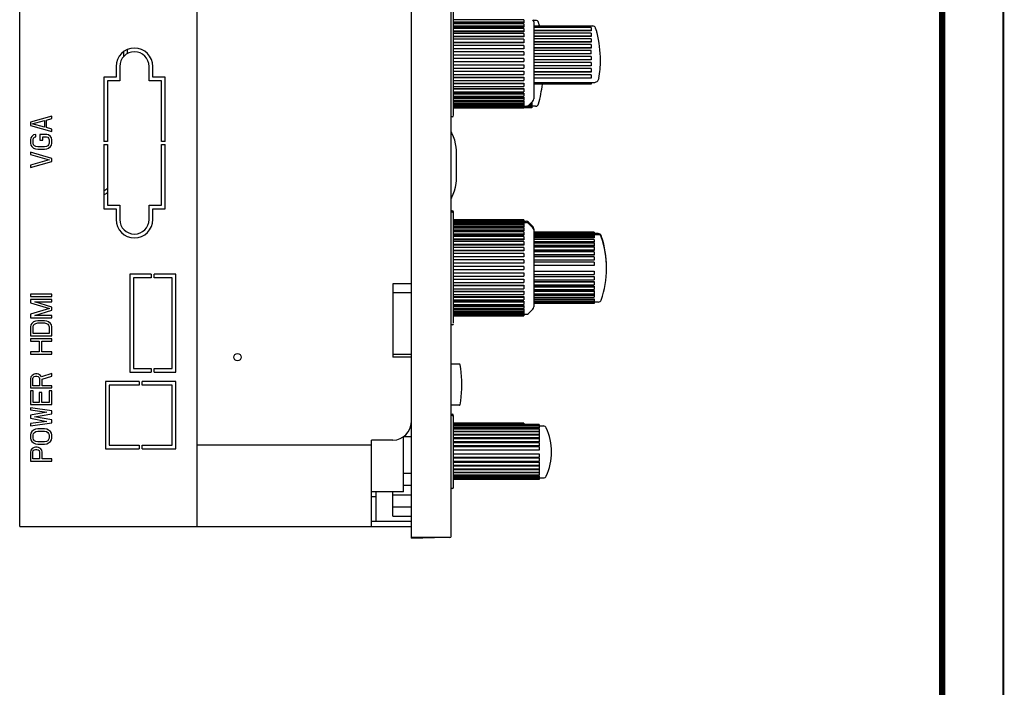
# Model space of a CAD drawing. Header units: millimetres. Extents: x 0 to 840, y 0 to 594.
# Tile 31 of 33: x 679 to 840, y 302 to 411. Entities that reach past the tile are written whole.
import ezdxf

# ---------------------------------------------------------------- set-up
doc = ezdxf.new("R2010")
doc.units = ezdxf.units.MM
doc.header["$LTSCALE"] = 46.2
for name, color, linetype in [('123GDU1040旋钮DXF_CONTINUOUS_LINE', 7, 'CONTINUOUS'), ('123GDU1040面板DXF_CONTINUOUS_LINE', 7, 'CONTINUOUS'), ('123按键修_DXF_CONTINUOUS_LINE', 7, 'CONTINUOUS'), ('123液晶显示_DXF_CONTINUOUS_LINE', 7, 'CONTINUOUS'), ('GDU1040-01-0DXF_CONTINUOUS_LINE', 7, 'CONTINUOUS'), ('GDU1040-22_DXF_FORMAT', 7, 'CONTINUOUS'), ('编码器-单轴（L15D_DXF_CONTINUOUS_LINE', 7, 'CONTINUOUS')]:
    doc.layers.add(name, color=color, linetype=linetype)

msp = doc.modelspace()

# ---------------------------------------------------------------- linework, layer by layer
at = {"layer": '123GDU1040旋钮DXF_CONTINUOUS_LINE', "color": 7, "linetype": 'Continuous'}
for p, q in [((761.654, 410.663), (750.154, 410.663)), ((750.154, 410.388), (761.654, 410.388)), ((761.654, 410.663), (761.654, 410.179)), ((763.569, 410.591), (763.195, 410.591)), ((763.254, 410.357), (763.254, 397.772)), ((761.654, 410.179), (750.154, 410.179)), ((761.654, 410.033), (750.154, 410.033)), ((750.154, 409.702), (761.654, 409.702)), ((761.654, 409.515), (750.154, 409.515)), ((761.654, 409.287), (750.154, 409.287)), ((750.154, 408.907), (761.654, 408.907)), ((761.654, 408.745), (750.154, 408.745)), ((761.654, 410.033), (761.654, 409.515)), ((761.654, 409.287), (761.654, 408.745)), ((763.254, 409.689), (772.896, 409.689)), ((772.654, 409.46), (763.254, 409.46)), ((763.254, 409.021), (772.654, 409.021)), ((772.654, 408.902), (763.254, 408.902)), ((764.167, 409.885), (764.041, 410.253)), ((764.233, 409.689), (764.167, 409.885)), ((772.654, 409.46), (772.654, 408.902)), ((773.37, 409.348), (773.369, 409.349)), ((773.456, 409.078), (773.37, 409.348)), ((761.654, 408.44), (750.154, 408.44)), ((750.154, 408.018), (761.654, 408.018)), ((761.654, 407.884), (750.154, 407.884)), ((761.654, 407.507), (750.154, 407.507)), ((761.654, 408.44), (761.654, 407.884)), ((761.654, 407.507), (761.654, 406.948)), ((772.654, 408.531), (763.254, 408.531)), ((763.254, 408.086), (772.654, 408.086)), ((772.654, 407.972), (763.254, 407.972)), ((772.654, 407.589), (763.254, 407.589)), ((763.254, 407.138), (772.654, 407.138)), ((772.654, 408.531), (772.654, 407.972)), ((772.654, 407.589), (772.654, 407.03)), ((773.6, 408.558), (773.59, 408.597)), ((773.59, 408.597), (773.596, 408.574)), ((773.596, 408.574), (773.6, 408.557)), ((750.154, 407.052), (761.654, 407.052)), ((761.654, 406.948), (750.154, 406.948)), ((761.654, 406.507), (750.154, 406.507)), ((750.154, 406.028), (761.654, 406.028)), ((761.654, 405.957), (750.154, 405.957)), ((761.654, 405.46), (750.154, 405.46)), ((761.654, 406.507), (761.654, 405.957)), ((761.654, 405.46), (761.654, 404.928)), ((772.654, 407.03), (763.254, 407.03)), ((772.654, 406.635), (763.254, 406.635)), ((763.254, 406.179), (772.654, 406.179)), ((772.654, 406.077), (763.254, 406.077)), ((772.654, 405.67), (763.254, 405.67)), ((772.654, 406.635), (772.654, 406.077)), ((772.654, 405.112), (772.654, 405.67)), ((750.154, 404.965), (761.654, 404.965)), ((761.654, 404.928), (750.154, 404.928)), ((761.654, 404.385), (750.154, 404.385)), ((750.154, 403.885), (761.654, 403.885)), ((761.654, 404.385), (761.654, 403.885)), ((763.254, 405.208), (772.654, 405.208)), ((772.654, 405.112), (763.254, 405.112)), ((772.654, 404.694), (763.254, 404.694)), ((763.254, 404.227), (772.654, 404.227)), ((772.654, 404.137), (763.254, 404.137)), ((772.654, 404.694), (772.654, 404.137)), ((750.154, 403.337), (761.654, 403.337)), ((761.654, 403.304), (750.154, 403.304)), ((750.154, 402.809), (761.654, 402.809)), ((750.154, 402.305), (761.654, 402.305)), ((761.654, 403.337), (761.654, 402.809)), ((761.654, 402.305), (761.654, 401.756)), ((772.654, 403.708), (763.254, 403.708)), ((763.254, 403.236), (772.654, 403.236)), ((772.654, 403.153), (763.254, 403.153)), ((772.654, 402.712), (763.254, 402.712)), ((772.654, 403.708), (772.654, 403.153)), ((772.654, 402.712), (772.654, 402.159)), ((761.654, 402.238), (750.154, 402.238)), ((750.154, 401.756), (761.654, 401.756)), ((750.154, 401.308), (761.654, 401.308)), ((761.654, 401.208), (750.154, 401.208)), ((750.154, 400.749), (761.654, 400.749)), ((761.654, 401.308), (761.654, 400.749)), ((763.254, 402.237), (772.654, 402.237)), ((772.654, 402.159), (763.254, 402.159)), ((772.654, 401.708), (763.254, 401.708)), ((763.254, 401.228), (772.654, 401.228)), ((772.654, 401.157), (763.254, 401.157)), ((772.654, 401.708), (772.654, 401.157)), ((773.918, 401.124), (773.919, 401.125)), ((750.154, 400.364), (761.654, 400.364)), ((761.654, 400.233), (750.154, 400.233)), ((750.154, 399.807), (761.654, 399.807)), ((750.154, 399.492), (761.654, 399.492)), ((761.654, 399.333), (750.154, 399.333)), ((761.654, 400.364), (761.654, 399.807)), ((761.654, 399.492), (761.654, 398.947)), ((772.896, 400.419), (763.254, 400.419)), ((772.654, 400.171), (763.254, 400.171)), ((772.654, 400.421), (772.654, 400.171)), ((772.93, 400.421), (772.931, 400.421)), ((750.154, 398.947), (761.654, 398.947)), ((750.154, 398.709), (761.654, 398.709)), ((761.654, 398.525), (750.154, 398.525)), ((750.154, 398.187), (761.654, 398.187)), ((750.154, 398.03), (761.654, 398.03)), ((761.654, 397.824), (750.154, 397.824)), ((750.154, 397.541), (761.654, 397.541)), ((750.154, 397.469), (761.654, 397.469)), ((761.654, 398.709), (761.654, 398.187)), ((761.654, 398.03), (761.654, 397.541)), ((761.654, 397.469), (761.654, 396.315)), ((763.107, 397.418), (762.4, 396.711)), ((761.654, 397.245), (750.154, 397.245)), ((750.154, 397.022), (761.654, 397.022)), ((761.654, 396.799), (750.154, 396.799)), ((750.154, 396.64), (761.654, 396.64)), ((761.654, 396.494), (750.154, 396.494)), ((750.154, 396.403), (761.654, 396.403)), ((761.654, 396.337), (750.154, 396.337)), ((750.154, 396.315), (761.654, 396.315)), ((761.654, 396.564), (762.047, 396.564)), ((761.654, 396.461), (762.954, 396.461)), ((762.954, 396.386), (761.654, 396.386)), ((761.654, 396.334), (762.954, 396.334)), ((762.954, 396.315), (761.654, 396.315)), ((762.954, 396.574), (762.138, 396.574)), ((762.392, 396.704), (762.954, 396.704)), ((762.954, 396.876), (762.565, 396.876)), ((762.748, 397.059), (762.954, 397.059)), ((762.954, 397.264), (762.954, 396.315)), ((763.569, 396.564), (762.954, 396.564)), ((750.154, 378.014), (761.654, 378.014)), ((761.654, 377.999), (750.154, 377.999)), ((750.154, 377.951), (761.654, 377.951)), ((761.654, 377.855), (750.154, 377.855)), ((761.654, 377.814), (750.154, 377.814)), ((750.154, 377.801), (761.654, 377.801)), ((761.654, 377.746), (750.154, 377.746)), ((750.154, 377.664), (761.654, 377.664)), ((761.654, 377.528), (750.154, 377.528)), ((750.154, 377.378), (761.654, 377.378)), ((761.654, 377.165), (750.154, 377.165)), ((750.154, 376.95), (761.654, 376.95)), ((761.654, 376.724), (750.154, 376.724)), ((761.654, 376.663), (750.154, 376.663)), ((761.654, 378.014), (761.654, 377.814)), ((761.654, 377.814), (761.654, 376.724)), ((761.654, 377.764), (762.047, 377.764)), ((761.654, 377.564), (762.047, 377.564)), ((761.654, 376.663), (761.654, 376.179)), ((763.107, 376.911), (762.4, 377.618)), ((763.107, 376.711), (762.4, 377.418)), ((763.254, 376.557), (763.254, 376.357)), ((750.154, 376.388), (761.654, 376.388)), ((761.654, 376.179), (750.154, 376.179)), ((761.654, 376.033), (750.154, 376.033)), ((750.154, 375.702), (761.654, 375.702)), ((761.654, 375.515), (750.154, 375.515)), ((761.654, 375.287), (750.154, 375.287)), ((750.154, 374.907), (761.654, 374.907)), ((761.654, 376.033), (761.654, 375.515)), ((761.654, 375.287), (761.654, 374.745)), ((763.254, 376.357), (763.254, 363.772)), ((773.154, 376.014), (763.254, 376.014)), ((763.254, 376.002), (773.154, 376.002)), ((773.154, 375.961), (763.254, 375.961)), ((763.254, 375.871), (773.154, 375.871)), ((773.154, 375.811), (763.254, 375.811)), ((763.254, 375.772), (773.154, 375.772)), ((773.154, 375.709), (763.254, 375.709)), ((763.254, 375.593), (773.154, 375.593)), ((773.154, 375.468), (763.254, 375.468)), ((763.254, 375.277), (773.154, 375.277)), ((773.154, 375.046), (763.254, 375.046)), ((773.154, 376.014), (773.154, 375.811)), ((773.154, 375.811), (773.154, 375.046)), ((773.803, 375.764), (773.154, 375.764)), ((773.803, 375.564), (773.154, 375.564)), ((761.654, 374.745), (750.154, 374.745)), ((761.654, 374.44), (750.154, 374.44)), ((750.154, 374.018), (761.654, 374.018)), ((761.654, 373.884), (750.154, 373.884)), ((761.654, 373.507), (750.154, 373.507)), ((761.654, 374.44), (761.654, 373.884)), ((761.654, 373.507), (761.654, 372.948)), ((773.154, 374.775), (763.254, 374.775)), ((763.254, 374.471), (773.154, 374.471)), ((773.154, 374.273), (763.254, 374.273)), ((773.154, 374.202), (763.254, 374.202)), ((763.254, 373.839), (773.154, 373.839)), ((773.154, 373.667), (763.254, 373.667)), ((773.154, 373.526), (763.254, 373.526)), ((773.154, 374.775), (773.154, 374.273)), ((773.154, 374.202), (773.154, 373.667)), ((773.154, 373.526), (773.154, 372.972)), ((750.154, 373.052), (761.654, 373.052)), ((761.654, 372.948), (750.154, 372.948)), ((761.654, 372.507), (750.154, 372.507)), ((750.154, 372.028), (761.654, 372.028)), ((761.654, 371.957), (750.154, 371.957)), ((761.654, 372.507), (761.654, 371.957)), ((763.254, 373.114), (773.154, 373.114)), ((773.154, 372.972), (763.254, 372.972)), ((773.154, 372.765), (763.254, 372.765)), ((763.254, 372.314), (773.154, 372.314)), ((773.154, 372.206), (763.254, 372.206)), ((773.154, 371.938), (763.254, 371.938)), ((773.154, 372.765), (773.154, 372.206)), ((773.154, 371.938), (773.154, 371.387)), ((761.654, 371.46), (750.154, 371.46)), ((750.154, 370.965), (761.654, 370.965)), ((761.654, 370.928), (750.154, 370.928)), ((761.654, 370.385), (750.154, 370.385)), ((761.654, 371.46), (761.654, 370.928)), ((761.654, 370.385), (761.654, 369.885)), ((763.254, 371.459), (773.154, 371.459)), ((773.154, 371.387), (763.254, 371.387)), ((773.154, 371.064), (763.254, 371.064)), ((763.254, 370.569), (773.154, 370.569)), ((773.154, 370.536), (763.254, 370.536)), ((773.154, 371.064), (773.154, 370.536)), ((750.154, 369.885), (761.654, 369.885)), ((750.154, 369.337), (761.654, 369.337)), ((761.654, 369.304), (750.154, 369.304)), ((750.154, 368.809), (761.654, 368.809)), ((761.654, 369.337), (761.654, 368.809)), ((763.254, 369.597), (773.154, 369.597)), ((773.154, 369.565), (763.254, 369.565)), ((763.254, 369.069), (773.154, 369.069)), ((763.254, 368.746), (773.154, 368.746)), ((773.154, 368.675), (763.254, 368.675)), ((773.154, 369.597), (773.154, 369.069)), ((773.154, 368.746), (773.154, 368.195)), ((750.154, 368.305), (761.654, 368.305)), ((761.654, 368.238), (750.154, 368.238)), ((750.154, 367.756), (761.654, 367.756)), ((750.154, 367.308), (761.654, 367.308)), ((761.654, 367.208), (750.154, 367.208)), ((761.654, 368.305), (761.654, 367.756)), ((761.654, 367.308), (761.654, 366.749)), ((763.254, 368.195), (773.154, 368.195)), ((763.254, 367.927), (773.154, 367.927)), ((773.154, 367.819), (763.254, 367.819)), ((763.254, 367.368), (773.154, 367.368)), ((763.254, 367.16), (773.154, 367.16)), ((773.154, 367.019), (763.254, 367.019)), ((773.154, 367.927), (773.154, 367.368)), ((773.154, 367.16), (773.154, 366.606)), ((750.154, 366.749), (761.654, 366.749)), ((750.154, 366.364), (761.654, 366.364)), ((761.654, 366.233), (750.154, 366.233)), ((750.154, 365.807), (761.654, 365.807)), ((750.154, 365.492), (761.654, 365.492)), ((761.654, 365.333), (750.154, 365.333)), ((761.654, 366.364), (761.654, 365.807)), ((761.654, 365.492), (761.654, 364.947)), ((763.254, 366.606), (773.154, 366.606)), ((763.254, 366.465), (773.154, 366.465)), ((773.154, 366.293), (763.254, 366.293)), ((763.254, 365.93), (773.154, 365.93)), ((763.254, 365.859), (773.154, 365.859)), ((773.154, 365.661), (763.254, 365.661)), ((763.254, 365.356), (773.154, 365.356)), ((773.154, 366.465), (773.154, 365.93)), ((773.154, 365.859), (773.154, 365.356)), ((750.154, 364.947), (761.654, 364.947)), ((750.154, 364.709), (761.654, 364.709)), ((761.654, 364.525), (750.154, 364.525)), ((750.154, 364.187), (761.654, 364.187)), ((750.154, 364.03), (761.654, 364.03)), ((761.654, 363.824), (750.154, 363.824)), ((761.654, 364.709), (761.654, 364.187)), ((761.654, 364.03), (761.654, 363.541)), ((763.254, 365.085), (773.154, 365.085)), ((773.154, 364.854), (763.254, 364.854)), ((763.254, 364.662), (773.154, 364.662)), ((773.154, 364.538), (763.254, 364.538)), ((763.254, 364.421), (773.154, 364.421)), ((773.154, 364.358), (763.254, 364.358)), ((773.154, 364.318), (763.254, 364.318)), ((773.154, 365.085), (773.154, 364.318)), ((773.803, 364.564), (773.154, 364.564)), ((750.154, 363.541), (761.654, 363.541)), ((750.154, 363.469), (761.654, 363.469)), ((761.654, 363.245), (750.154, 363.245)), ((750.154, 363.022), (761.654, 363.022)), ((761.654, 362.799), (750.154, 362.799)), ((750.154, 362.64), (761.654, 362.64)), ((761.654, 362.494), (750.154, 362.494)), ((750.154, 362.403), (761.654, 362.403)), ((761.654, 362.337), (750.154, 362.337)), ((750.154, 362.315), (761.654, 362.315)), ((761.654, 363.469), (761.654, 362.315)), ((761.654, 362.564), (762.047, 362.564)), ((763.107, 363.418), (762.4, 362.711)), ((761.654, 344.764), (750.154, 344.764)), ((750.154, 344.742), (761.654, 344.742)), ((761.654, 344.717), (750.154, 344.717)), ((750.154, 344.618), (761.654, 344.618)), ((764.154, 344.563), (750.154, 344.563)), ((750.154, 344.524), (764.154, 344.524)), ((764.154, 344.492), (750.154, 344.492)), ((750.154, 344.376), (764.154, 344.376)), ((761.654, 344.764), (761.654, 344.563)), ((764.154, 344.563), (764.154, 343.889)), ((764.154, 344.312), (750.154, 344.312)), ((750.154, 344.121), (764.154, 344.121)), ((764.154, 343.889), (750.154, 343.889)), ((764.154, 343.782), (750.154, 343.782)), ((750.154, 343.478), (764.154, 343.478)), ((764.154, 343.34), (750.154, 343.34)), ((750.154, 342.977), (764.154, 342.977)), ((764.154, 342.817), (750.154, 342.817)), ((764.154, 344.314), (764.838, 344.314)), ((764.154, 343.782), (764.154, 342.263)), ((750.154, 342.405), (764.154, 342.405)), ((764.154, 342.263), (750.154, 342.263)), ((764.154, 342.226), (750.154, 342.226)), ((750.154, 341.775), (764.154, 341.775)), ((764.154, 341.667), (750.154, 341.667)), ((764.154, 341.582), (750.154, 341.582)), ((750.154, 341.103), (764.154, 341.103)), ((764.154, 342.226), (764.154, 341.667)), ((764.154, 341.582), (764.154, 341.031)), ((764.154, 341.031), (750.154, 341.031)), ((764.154, 340.901), (750.154, 340.901)), ((750.154, 340.405), (764.154, 340.405)), ((764.154, 340.372), (750.154, 340.372)), ((750.154, 339.76), (764.154, 339.76)), ((764.154, 339.728), (750.154, 339.728)), ((764.154, 340.901), (764.154, 340.372)), ((764.154, 339.76), (764.154, 339.232)), ((750.154, 339.232), (764.154, 339.232)), ((750.154, 339.101), (764.154, 339.101)), ((764.154, 339.03), (750.154, 339.03)), ((750.154, 338.55), (764.154, 338.55)), ((750.154, 338.465), (764.154, 338.465)), ((764.154, 338.357), (750.154, 338.357)), ((750.154, 337.906), (764.154, 337.906)), ((764.154, 339.101), (764.154, 338.55)), ((764.154, 338.465), (764.154, 337.906)), ((750.154, 337.869), (764.154, 337.869)), ((764.154, 337.727), (750.154, 337.727)), ((750.154, 337.315), (764.154, 337.315)), ((764.154, 337.154), (750.154, 337.154)), ((750.154, 336.792), (764.154, 336.792)), ((764.154, 336.653), (750.154, 336.653)), ((750.154, 336.349), (764.154, 336.349)), ((764.154, 337.869), (764.154, 336.349)), ((750.154, 336.241), (764.154, 336.241)), ((764.154, 336.01), (750.154, 336.01)), ((750.154, 335.818), (764.154, 335.818)), ((764.154, 335.754), (750.154, 335.754)), ((750.154, 335.638), (764.154, 335.638)), ((764.154, 335.605), (750.154, 335.605)), ((764.154, 335.566), (750.154, 335.566)), ((764.154, 336.241), (764.154, 335.566)), ((764.154, 335.814), (764.838, 335.814))]:
    msp.add_line(p, q, dxfattribs=at)
for points in [[(773.589, 408.597), (773.541, 408.782), (773.456, 409.078)], [(772.93, 400.421), (773.069, 400.435), (773.212, 400.46), (773.349, 400.498), (773.479, 400.551), (773.601, 400.623), (773.707, 400.712), (773.792, 400.812), (773.856, 400.923)], [(773.856, 400.923), (773.901, 401.044), (773.919, 401.125)]]:
    msp.add_lwpolyline(points, dxfattribs=at)
for centre, radius, start, end in [((762.754, 410.357), 0.5, 0, 45), ((763.569, 410.091), 0.5, 18.97313, 89.99991), ((772.896, 409.19), 0.5, 22.51332, 90.00483), ((772.894, 409.189), 0.502, 18.63228, 22.52573), ((755.654, 404.065), 18.499, 359.99976, 14.05594), ((755.65, 404.065), 18.503, 350.85368, 359.99919), ((736.305, 404.069), 28.649, 345.59093, 352.17948), ((772.895, 400.921), 0.502, 270.01411, 274.06587), ((762.754, 397.772), 0.5, 315, 360), ((762.047, 397.064), 0.5, 270, 315), ((763.569, 397.064), 0.5, 270, 345.58823), ((762.047, 377.264), 0.5, 45, 90), ((762.047, 377.064), 0.5, 45, 90), ((762.754, 376.557), 0.5, 0, 45), ((762.754, 376.357), 0.5, 0, 45), ((773.803, 375.264), 0.5, 19.30389, 90), ((773.803, 375.064), 0.5, 19.30389, 90), ((759.519, 370.261), 15.636, 18.60453, 19.3035), ((759.529, 370.064), 15.625, 340.696, 19.304), ((759.529, 370.264), 15.625, 359.99997, 18.60462), ((759.547, 370.264), 15.607, 359.63682, 359.99998), ((762.754, 363.772), 0.5, 315, 360), ((773.803, 365.064), 0.5, 270, 340.69611), ((762.047, 363.064), 0.5, 270, 315), ((764.838, 343.814), 0.5, 24.53348, 90), ((756.622, 340.064), 9.531, 335.46652, 24.53348), ((764.838, 336.314), 0.5, 270, 335.46652)]:
    msp.add_arc(centre, radius, start, end, dxfattribs=at)
at = {"layer": '123GDU1040面板DXF_CONTINUOUS_LINE', "color": 7, "linetype": 'Continuous'}
for p, q in [((743.254, 325.998), (743.254, 518.131)), ((749.754, 326.264), (749.754, 517.864)), ((750.154, 395.15), (750.154, 413.044)), ((749.876, 392.145), (749.77, 392.36)), ((750.654, 384.997), (750.654, 388.832)), ((749.771, 381.469), (749.842, 381.613)), ((749.842, 381.613), (750.105, 382.191)), ((750.154, 361.15), (750.154, 379.244)), ((743.254, 366.064), (740.254, 366.064)), ((740.254, 356.064), (743.254, 356.064)), ((750.154, 334.334), (750.154, 345.994)), ((743.254, 342.564), (741.979, 342.564)), ((740.254, 329.564), (740.254, 333.564)), ((740.254, 333.064), (743.254, 333.064)), ((743.254, 334.564), (741.954, 334.564)), ((743.254, 331.064), (740.254, 331.064)), ((740.254, 329.564), (743.254, 329.564)), ((744.101, 326.073), (743.254, 326.075)), ((743.254, 325.998), (747.054, 326.064)), ((746.203, 326.067), (744.101, 326.073)), ((746.695, 326.066), (746.203, 326.067)), ((746.723, 326.065), (746.695, 326.066)), ((747.001, 326.065), (746.723, 326.065)), ((749.554, 326.064), (747.046, 326.064))]:
    msp.add_line(p, q, dxfattribs=at)
for points in [[(750.492, 390.438), (750.339, 391.012), (750.13, 391.578), (749.876, 392.145)], [(750.654, 388.847), (750.635, 389.368), (750.581, 389.888), (750.492, 390.438)], [(750.484, 383.356), (750.578, 383.918), (750.634, 384.45), (750.654, 384.981)], [(750.105, 382.191), (750.323, 382.768), (750.484, 383.356)]]:
    msp.add_lwpolyline(points, dxfattribs=at)
for centre, radius, start, end in [((749.904, 394.584), 0.25, 90, 127.27566), ((749.904, 395.084), 0.25, 270, 360), ((749.391, 381.658), 0.424, 339.4029, 344.52816), ((749.904, 379.544), 0.25, 232.72434, 270), ((749.904, 379.744), 0.25, 254.99851, 270), ((749.904, 379.244), 0.25, 0, 90), ((749.904, 379.044), 0.25, 0, 90), ((749.904, 360.584), 0.25, 90, 127.27566), ((749.904, 361.084), 0.25, 270, 360), ((749.904, 346.294), 0.25, 232.72434, 270), ((749.904, 346.494), 0.25, 254.99898, 270), ((749.904, 345.994), 0.25, 0, 90), ((749.904, 345.794), 0.25, 0, 90), ((749.904, 333.834), 0.25, 90, 127.27566), ((749.904, 334.334), 0.25, 270, 360), ((747.074, 340.457), 14.392, 269.71027, 269.88895), ((749.554, 326.264), 0.2, 270, 360)]:
    msp.add_arc(centre, radius, start, end, dxfattribs=at)
for points in [[(749.77, 392.36), (749.802, 392.297), (749.817, 392.224), (749.817, 392.153)], [(749.817, 392.153), (749.817, 392.104), (749.811, 392.055), (749.8, 392.007)], [(749.8, 381.821), (749.811, 381.773), (749.817, 381.724), (749.817, 381.675)], [(749.817, 381.675), (749.817, 381.632), (749.812, 381.587), (749.8, 381.545)]]:
    msp.add_open_spline(points, degree=3, dxfattribs=at)
at = {"layer": '123按键修_DXF_CONTINUOUS_LINE', "color": 7, "linetype": 'Continuous'}
for p, q in [((751.12, 354.414), (749.754, 354.414)), ((751.12, 347.714), (749.754, 347.714))]:
    msp.add_line(p, q, dxfattribs=at)
for points in [[(751.218, 354.332), (751.215, 354.344), (751.21, 354.358), (751.202, 354.371), (751.193, 354.382), (751.183, 354.392), (751.172, 354.4), (751.16, 354.406), (751.148, 354.41), (751.135, 354.413), (751.123, 354.414), (751.12, 354.414)], [(751.218, 347.797), (751.318, 348.426), (751.399, 349.081), (751.457, 349.739), (751.492, 350.399), (751.504, 351.061), (751.492, 351.722), (751.457, 352.384), (751.399, 353.044), (751.318, 353.701), (751.218, 354.332)], [(751.12, 347.714), (751.123, 347.715), (751.135, 347.716), (751.148, 347.719), (751.16, 347.723), (751.172, 347.729), (751.183, 347.737), (751.193, 347.747), (751.202, 347.758), (751.21, 347.771), (751.215, 347.785), (751.218, 347.797)]]:
    msp.add_lwpolyline(points, dxfattribs=at)
at = {"layer": '123液晶显示_DXF_CONTINUOUS_LINE', "color": 7, "linetype": 'Continuous'}
msp.add_line((737.454, 333.564), (737.454, 328.714), dxfattribs=at)
at = {"layer": 'GDU1040-01-0DXF_CONTINUOUS_LINE', "color": 7, "linetype": 'Continuous'}
for p, q in [((679.254, 327.914), (679.254, 516.214)), ((708.254, 327.914), (708.254, 516.214)), ((696.229, 405.469), (696.229, 404.666)), ((696.829, 405.813), (696.829, 405.144)), ((695.004, 403.064), (695.004, 401.314)), ((695.604, 403.064), (695.604, 400.714)), ((700.404, 400.714), (700.404, 403.064)), ((701.004, 401.314), (701.004, 403.064)), ((693.004, 401.314), (693.004, 390.814)), ((695.004, 401.314), (693.004, 401.314)), ((693.604, 400.714), (693.604, 390.814)), ((695.604, 400.714), (693.604, 400.714)), ((702.404, 400.714), (700.404, 400.714)), ((703.004, 401.314), (701.004, 401.314)), ((702.404, 390.814), (702.404, 400.714)), ((703.004, 390.814), (703.004, 401.314)), ((684.504, 394.932), (681.004, 393.94)), ((681.302, 393.692), (683.312, 394.25)), ((683.312, 394.25), (683.312, 393.134)), ((683.61, 394.312), (684.504, 394.56)), ((683.61, 393.072), (683.61, 394.312)), ((684.504, 394.56), (684.504, 394.932)), ((681.004, 393.94), (681.004, 393.444)), ((681.004, 393.444), (684.504, 392.452)), ((683.312, 393.134), (681.302, 393.692)), ((684.504, 392.824), (683.61, 393.072)), ((684.504, 392.452), (684.504, 392.824)), ((681.078, 391.399), (681.004, 391.089)), ((681.004, 391.089), (681.004, 390.531)), ((681.227, 391.647), (681.078, 391.399)), ((681.525, 391.895), (681.227, 391.647)), ((681.45, 391.089), (681.525, 391.337)), ((681.45, 390.531), (681.45, 391.089)), ((681.897, 391.957), (681.525, 391.895)), ((681.525, 391.337), (681.674, 391.523)), ((681.674, 391.523), (681.897, 391.585)), ((681.897, 391.585), (681.897, 391.957)), ((682.567, 391.957), (682.567, 391.027)), ((683.684, 391.957), (682.567, 391.957)), ((682.567, 391.027), (683.014, 391.027)), ((683.014, 391.027), (683.014, 391.585)), ((683.014, 391.585), (683.61, 391.585)), ((683.61, 391.585), (683.833, 391.523)), ((683.982, 391.895), (683.684, 391.957)), ((683.833, 391.523), (683.982, 391.337)), ((684.28, 391.647), (683.982, 391.895)), ((683.982, 391.337), (684.057, 391.089)), ((684.057, 391.089), (684.057, 390.531)), ((684.429, 391.399), (684.28, 391.647)), ((684.504, 391.089), (684.429, 391.399)), ((684.504, 390.531), (684.504, 391.089)), ((681.004, 390.531), (681.078, 390.221)), ((681.078, 390.221), (681.227, 389.973)), ((681.227, 389.973), (681.525, 389.725)), ((681.525, 390.283), (681.45, 390.531)), ((681.674, 390.097), (681.525, 390.283)), ((681.525, 389.725), (681.823, 389.601)), ((681.897, 389.973), (681.674, 390.097)), ((681.823, 389.601), (682.195, 389.539)), ((682.195, 389.911), (681.897, 389.973)), ((683.312, 389.911), (682.195, 389.911)), ((682.195, 389.539), (683.312, 389.539)), ((683.61, 389.973), (683.312, 389.911)), ((683.312, 389.539), (683.684, 389.601)), ((683.833, 390.097), (683.61, 389.973)), ((683.684, 389.601), (683.982, 389.725)), ((683.982, 390.283), (683.833, 390.097)), ((684.057, 390.531), (683.982, 390.283)), ((683.982, 389.725), (684.28, 389.973)), ((684.28, 389.973), (684.429, 390.221)), ((684.429, 390.221), (684.504, 390.531)), ((693.604, 390.814), (693.004, 390.814)), ((693.004, 390.314), (693.004, 379.814)), ((693.004, 390.314), (693.604, 390.314)), ((693.604, 390.314), (693.604, 380.414)), ((703.004, 390.814), (702.404, 390.814)), ((702.404, 390.314), (703.004, 390.314)), ((702.404, 380.414), (702.404, 390.314)), ((703.004, 379.814), (703.004, 390.314)), ((681.004, 389.044), (681.004, 388.672)), ((684.504, 388.052), (681.004, 389.044)), ((681.004, 388.672), (684.057, 387.804)), ((684.057, 387.804), (681.004, 386.936)), ((684.504, 387.556), (684.504, 388.052)), ((681.004, 386.564), (684.504, 387.556)), ((681.004, 386.936), (681.004, 386.564)), ((693.004, 379.814), (695.004, 379.814)), ((693.604, 380.414), (695.604, 380.414)), ((695.004, 379.814), (695.004, 378.064)), ((695.604, 380.414), (695.604, 378.064)), ((700.404, 380.414), (702.404, 380.414)), ((700.404, 378.064), (700.404, 380.414)), ((701.004, 379.814), (703.004, 379.814)), ((701.004, 378.064), (701.004, 379.814)), ((700.754, 369.114), (697.254, 369.114)), ((697.254, 369.114), (697.254, 353.114)), ((700.754, 368.514), (697.854, 368.514)), ((697.854, 368.514), (697.854, 353.714)), ((700.754, 369.114), (700.754, 368.514)), ((704.754, 369.114), (701.254, 369.114)), ((701.254, 368.514), (701.254, 369.114)), ((704.154, 368.514), (701.254, 368.514)), ((704.154, 353.714), (704.154, 368.514)), ((704.754, 353.114), (704.754, 369.114)), ((743.254, 367.564), (740.254, 367.564)), ((740.254, 367.564), (740.254, 355.564)), ((684.504, 365.857), (681.004, 365.857)), ((681.004, 365.857), (681.004, 365.485)), ((681.004, 365.485), (684.504, 365.485)), ((684.504, 365.485), (684.504, 365.857)), ((684.504, 364.989), (681.004, 364.989)), ((681.004, 364.989), (681.004, 364.432)), ((681.004, 364.432), (684.131, 363.502)), ((684.504, 363.75), (681.748, 364.618)), ((681.748, 364.618), (684.504, 364.618)), ((684.504, 364.618), (684.504, 364.989)), ((684.504, 363.254), (684.504, 363.75)), ((684.131, 363.502), (681.004, 362.572)), ((681.004, 362.572), (681.004, 362.014)), ((681.748, 362.386), (684.504, 363.254)), ((684.504, 362.386), (681.748, 362.386)), ((684.504, 362.014), (684.504, 362.386)), ((681.004, 362.014), (684.504, 362.014)), ((681.078, 360.837), (681.004, 360.527)), ((681.004, 360.527), (681.004, 359.039)), ((681.227, 361.085), (681.078, 360.837)), ((681.525, 361.333), (681.227, 361.085)), ((681.45, 360.527), (681.525, 360.775)), ((681.45, 359.411), (681.45, 360.527)), ((681.823, 361.457), (681.525, 361.333)), ((681.525, 360.775), (681.674, 360.961)), ((681.674, 360.961), (681.897, 361.085)), ((682.195, 361.519), (681.823, 361.457)), ((681.897, 361.085), (682.195, 361.147)), ((683.312, 361.519), (682.195, 361.519)), ((682.195, 361.147), (683.312, 361.147)), ((683.684, 361.457), (683.312, 361.519)), ((683.312, 361.147), (683.61, 361.085)), ((683.61, 361.085), (683.833, 360.961)), ((683.982, 361.333), (683.684, 361.457)), ((683.833, 360.961), (683.982, 360.775)), ((684.28, 361.085), (683.982, 361.333)), ((683.982, 360.775), (684.057, 360.527)), ((684.057, 360.527), (684.057, 359.411)), ((684.429, 360.837), (684.28, 361.085)), ((684.504, 360.527), (684.429, 360.837)), ((684.504, 359.039), (684.504, 360.527)), ((681.004, 359.039), (684.504, 359.039)), ((684.057, 359.411), (681.45, 359.411)), ((684.504, 358.544), (681.004, 358.544)), ((681.004, 358.544), (681.004, 358.172)), ((681.004, 358.172), (682.419, 358.172)), ((682.419, 358.172), (682.419, 356.436)), ((682.865, 358.172), (684.504, 358.172)), ((682.865, 356.436), (682.865, 358.172)), ((684.504, 358.172), (684.504, 358.544)), ((682.419, 356.436), (681.004, 356.436)), ((681.004, 356.436), (681.004, 356.064)), ((681.004, 356.064), (684.504, 356.064)), ((684.504, 356.436), (682.865, 356.436)), ((684.504, 356.064), (684.504, 356.436)), ((743.254, 355.564), (740.254, 355.564)), ((681.302, 352.572), (681.078, 352.324)), ((681.599, 352.758), (681.302, 352.572)), ((681.45, 352.262), (681.599, 352.386)), ((681.823, 352.82), (681.599, 352.758)), ((681.599, 352.386), (681.823, 352.448)), ((682.121, 352.82), (681.823, 352.82)), ((681.823, 352.448), (682.046, 352.448)), ((682.046, 352.448), (682.27, 352.386)), ((682.344, 352.758), (682.121, 352.82)), ((682.27, 352.386), (682.419, 352.262)), ((682.642, 352.572), (682.344, 352.758)), ((682.791, 352.324), (682.642, 352.572)), ((684.504, 352.882), (682.791, 352.324)), ((682.94, 351.952), (684.504, 352.448)), ((684.504, 352.448), (684.504, 352.882)), ((697.254, 353.114), (700.754, 353.114)), ((697.854, 353.714), (700.754, 353.714)), ((700.754, 353.714), (700.754, 353.114)), ((701.254, 353.714), (704.154, 353.714)), ((701.254, 353.114), (701.254, 353.714)), ((701.254, 353.114), (704.754, 353.114)), ((681.078, 352.324), (681.004, 352.014)), ((681.004, 352.014), (681.004, 350.526)), ((681.376, 352.076), (681.45, 352.262)), ((681.376, 350.898), (681.376, 352.076)), ((682.493, 350.898), (681.376, 350.898)), ((682.419, 352.262), (682.493, 352.076)), ((682.493, 352.076), (682.493, 350.898)), ((682.94, 350.898), (682.94, 351.952)), ((684.504, 350.898), (682.94, 350.898)), ((684.504, 350.526), (684.504, 350.898)), ((698.754, 351.564), (693.254, 351.564)), ((693.254, 351.564), (693.254, 340.564)), ((698.754, 350.964), (693.854, 350.964)), ((693.854, 350.964), (693.854, 341.164)), ((698.754, 351.564), (698.754, 350.964)), ((704.754, 351.564), (699.254, 351.564)), ((699.254, 350.964), (699.254, 351.564)), ((704.154, 350.964), (699.254, 350.964)), ((704.154, 341.164), (704.154, 350.964)), ((704.754, 340.564), (704.754, 351.564)), ((681.004, 350.526), (684.504, 350.526)), ((681.45, 350.031), (681.004, 350.031)), ((681.004, 350.031), (681.004, 347.799)), ((681.45, 348.171), (681.45, 350.031)), ((682.865, 349.783), (682.419, 349.783)), ((682.419, 349.783), (682.419, 348.171)), ((682.865, 348.171), (682.865, 349.783)), ((684.504, 350.031), (684.057, 350.031)), ((684.057, 350.031), (684.057, 348.171)), ((684.504, 347.799), (684.504, 350.031)), ((681.004, 347.799), (684.504, 347.799)), ((682.419, 348.171), (681.45, 348.171)), ((684.057, 348.171), (682.865, 348.171)), ((684.504, 346.808), (681.004, 347.304)), ((681.004, 347.304), (681.004, 346.932)), ((681.004, 346.932), (683.684, 346.56)), ((683.684, 346.56), (681.004, 346.064)), ((681.004, 346.064), (681.004, 345.568)), ((681.674, 345.816), (684.504, 346.312)), ((684.504, 346.312), (684.504, 346.808)), ((681.004, 345.568), (683.684, 345.072)), ((683.684, 345.072), (681.004, 344.7)), ((681.004, 344.329), (684.504, 344.824)), ((681.004, 344.7), (681.004, 344.329)), ((684.504, 345.32), (681.674, 345.816)), ((684.504, 344.824), (684.504, 345.32)), ((681.078, 343.151), (681.004, 342.841)), ((681.004, 342.841), (681.004, 342.345)), ((681.227, 343.399), (681.078, 343.151)), ((681.525, 343.647), (681.227, 343.399)), ((681.45, 342.841), (681.525, 343.089)), ((681.45, 342.345), (681.45, 342.841)), ((681.823, 343.771), (681.525, 343.647)), ((681.525, 343.089), (681.674, 343.275)), ((681.674, 343.275), (681.897, 343.399)), ((682.195, 343.833), (681.823, 343.771)), ((681.897, 343.399), (682.195, 343.461)), ((683.312, 343.833), (682.195, 343.833)), ((682.195, 343.461), (683.312, 343.461)), ((683.684, 343.771), (683.312, 343.833)), ((683.312, 343.461), (683.61, 343.399)), ((683.61, 343.399), (683.833, 343.275)), ((683.982, 343.647), (683.684, 343.771)), ((683.833, 343.275), (683.982, 343.089)), ((684.28, 343.399), (683.982, 343.647)), ((683.982, 343.089), (684.057, 342.841)), ((684.057, 342.841), (684.057, 342.345)), ((684.429, 343.151), (684.28, 343.399)), ((684.504, 342.841), (684.429, 343.151)), ((684.504, 342.345), (684.504, 342.841)), ((681.004, 342.345), (681.078, 342.035)), ((681.078, 342.035), (681.227, 341.787)), ((681.227, 341.787), (681.525, 341.539)), ((681.525, 342.097), (681.45, 342.345)), ((681.674, 341.911), (681.525, 342.097)), ((681.525, 341.539), (681.823, 341.416)), ((681.897, 341.787), (681.674, 341.911)), ((681.823, 341.416), (682.195, 341.354)), ((682.195, 341.725), (681.897, 341.787)), ((683.312, 341.725), (682.195, 341.725)), ((682.195, 341.354), (683.312, 341.354)), ((683.61, 341.787), (683.312, 341.725)), ((683.312, 341.354), (683.684, 341.416)), ((683.833, 341.911), (683.61, 341.787)), ((683.684, 341.416), (683.982, 341.539)), ((683.982, 342.097), (683.833, 341.911)), ((684.057, 342.345), (683.982, 342.097)), ((683.982, 341.539), (684.28, 341.787)), ((684.28, 341.787), (684.429, 342.035)), ((684.429, 342.035), (684.504, 342.345)), ((693.854, 341.164), (698.754, 341.164)), ((698.754, 341.164), (698.754, 340.564)), ((699.254, 341.164), (704.154, 341.164)), ((699.254, 340.564), (699.254, 341.164)), ((708.254, 341.214), (736.754, 341.214)), ((740.254, 342.014), (736.754, 342.014)), ((736.754, 327.914), (736.754, 342.014)), ((681.078, 340.362), (681.004, 340.052)), ((681.004, 340.052), (681.004, 338.564)), ((681.302, 340.61), (681.078, 340.362)), ((681.599, 340.796), (681.302, 340.61)), ((681.376, 340.114), (681.45, 340.3)), ((681.376, 338.936), (681.376, 340.114)), ((681.45, 340.3), (681.599, 340.424)), ((681.823, 340.858), (681.599, 340.796)), ((681.599, 340.424), (681.823, 340.486)), ((682.121, 340.858), (681.823, 340.858)), ((681.823, 340.486), (682.046, 340.486)), ((682.046, 340.486), (682.27, 340.424)), ((682.344, 340.796), (682.121, 340.858)), ((682.27, 340.424), (682.419, 340.3)), ((682.642, 340.61), (682.344, 340.796)), ((682.419, 340.3), (682.493, 340.114)), ((682.493, 340.114), (682.493, 338.936)), ((682.865, 340.362), (682.642, 340.61)), ((682.94, 340.052), (682.865, 340.362)), ((682.94, 338.936), (682.94, 340.052)), ((693.254, 340.564), (698.754, 340.564)), ((699.254, 340.564), (704.754, 340.564)), ((681.004, 338.564), (684.504, 338.564)), ((682.493, 338.936), (681.376, 338.936)), ((684.504, 338.936), (682.94, 338.936)), ((684.504, 338.564), (684.504, 338.936)), ((743.254, 328.714), (736.754, 328.714)), ((679.254, 327.914), (743.254, 327.914))]:
    msp.add_line(p, q, dxfattribs=at)
msp.add_circle((714.854, 355.564), 0.6, dxfattribs=at)
for centre, radius, start, end in [((698.004, 403.064), 3, 0, 180), ((698.004, 403.064), 2.4, 0, 180), ((691.829, 385.164), 2.65, 296.48363, 312.20179), ((691.829, 385.164), 3.25, 291.27062, 303.20804), ((698.004, 378.064), 3, 180, 360), ((698.004, 378.064), 2.4, 180, 360), ((740.254, 345.014), 3, 270, 360)]:
    msp.add_arc(centre, radius, start, end, dxfattribs=at)
at = {"layer": 'GDU1040-22_DXF_FORMAT', "color": 1, "linetype": 'Continuous', "const_width": 0.3}
msp.add_lwpolyline([(840, -0.2), (840, 594.2)], dxfattribs=at)
at = {"layer": 'GDU1040-22_DXF_FORMAT', "color": 7, "linetype": 'Continuous', "const_width": 1}
msp.add_lwpolyline([(830, 9.5), (830, 584.5)], dxfattribs=at)
at = {"layer": '编码器-单轴（L15D_DXF_CONTINUOUS_LINE', "color": 7, "linetype": 'Continuous'}
for p, q in [((741.954, 333.564), (741.954, 342.549)), ((743.254, 336.564), (741.954, 336.564)), ((741.954, 333.564), (736.754, 333.564)), ((737.454, 332.728), (736.754, 332.728))]:
    msp.add_line(p, q, dxfattribs=at)

doc.saveas('drawing.dxf')
